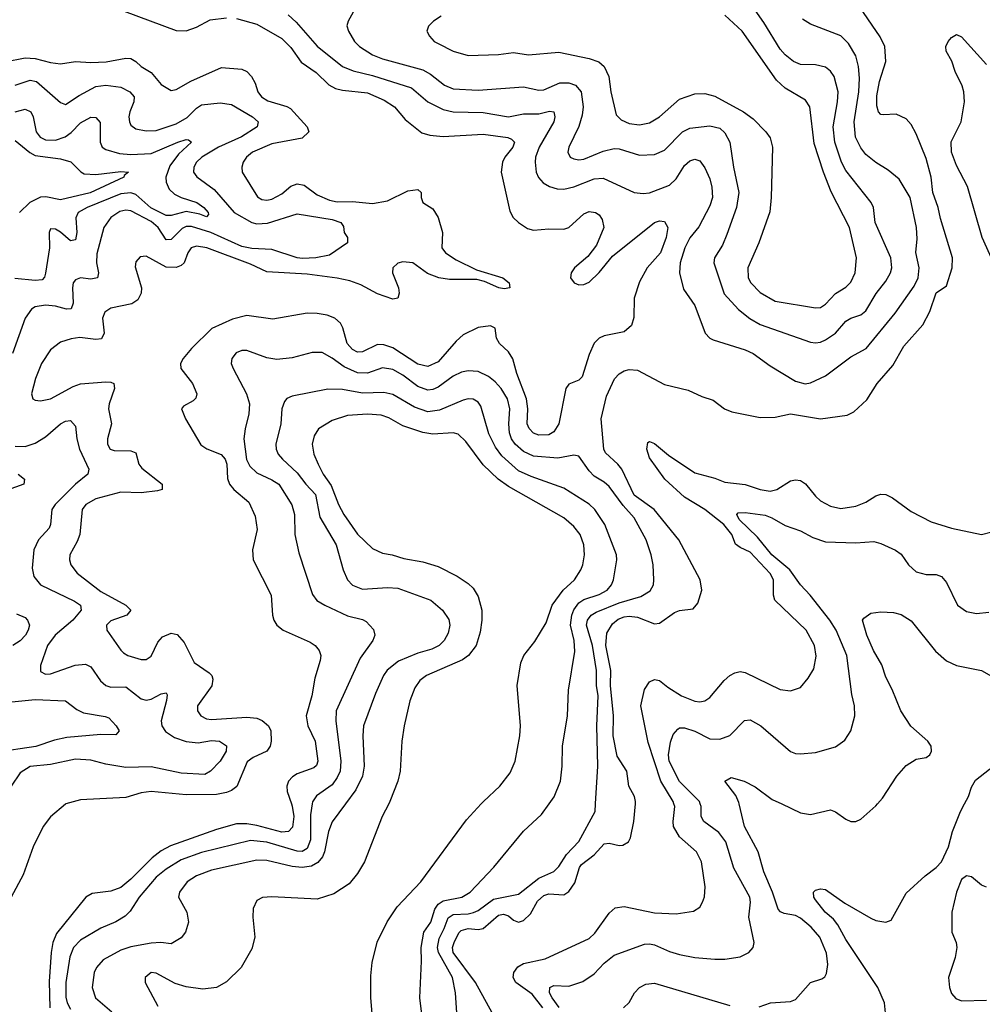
# Model space of a CAD drawing. Header units: inches. Extents: x 1678809 to 1859548, y 384609 to 522868.
# Tile 136 of 256: x 1742168 to 1745993, y 469204 to 473116. Entities that reach past the tile are written whole.
import ezdxf

# ---------------------------------------------------------------- set-up
doc = ezdxf.new("R2010")
doc.units = ezdxf.units.IN
doc.header["$MEASUREMENT"] = 0
doc.layers.add('B7446', color=7, linetype='Continuous')
doc.layers.add('B7447', color=7, linetype='Continuous')

msp = doc.modelspace()

# ---------------------------------------------------------------- linework, layer by layer
at = {"layer": 'B7446', "color": 5}
for points, elevation in [([(1742351.1, 470000), (1742350, 469999.7), (1742290, 469948.4), (1742260.7, 469910), (1742221.6, 469830), (1742181.4, 469718.6), (1742134.6, 469630)], 380), ([(1743247.8, 470000), (1743250.9, 469990.9), (1743256.7, 469950), (1743251.9, 469908.1), (1743236.1, 469890), (1743210, 469887.3), (1743110, 469913.9), (1743070, 469920.8), (1743030, 469920.5), (1742950, 469897.9), (1742766.9, 469833.1), (1742730, 469813.3), (1742694.2, 469785.8), (1742610, 469700.4), (1742570, 469668), (1742530, 469653.4), (1742455.8, 469644.2), (1742430.1, 469629.9), (1742314.2, 469485.8), (1742299.6, 469450), (1742292.9, 469410), (1742285, 469295), (1742287.3, 469190)], 420), ([(1743330.1, 470000), (1743323.7, 469956.3), (1743322.9, 469857.1), (1743310, 469823.1), (1743290, 469811.4), (1743270, 469811.8), (1743150, 469847.9), (1743085.5, 469854.5), (1742890, 469807.5), (1742810, 469777.9), (1742750, 469741.3), (1742710, 469708.4), (1742642.9, 469630), (1742606.5, 469573.5), (1742586.5, 469553.5), (1742550, 469531.5), (1742490, 469506.1), (1742410, 469459.1), (1742381.8, 469430), (1742367.3, 469392.7), (1742351.6, 469290), (1742351.9, 469231.9), (1742356.9, 469210), (1742370, 469184.3)], 440), ([(1743462.3, 470000), (1743410, 469928.4), (1743395, 469890), (1743379.6, 469810), (1743370.8, 469789.2), (1743353.1, 469766.9), (1743327.7, 469752.3), (1743290, 469747.5), (1743250, 469751.1), (1743150, 469775.8), (1743110, 469776), (1742930, 469737.2), (1742870, 469714.2), (1742833.8, 469690), (1742802.3, 469650), (1742798.7, 469630), (1742831.6, 469570), (1742838.9, 469530), (1742827.2, 469490), (1742810, 469467.8), (1742770, 469444.5), (1742729.2, 469449.2), (1742690, 469447), (1742610, 469431.6), (1742570, 469418.9), (1742499.8, 469380.2), (1742472.9, 469350), (1742464.1, 469330), (1742456.1, 469270), (1742469.1, 469230), (1742533.8, 469173.8)], 460), ([(1743634, 470000), (1743608.1, 469950), (1743538.3, 469770), (1743510, 469723.6), (1743477.4, 469682.6), (1743416.7, 469643.3), (1743350, 469622), (1743169.3, 469630.7), (1743132.4, 469627.6), (1743110, 469616.2), (1743095.2, 469584.8), (1743094.2, 469550), (1743101.8, 469470), (1743090, 469423.6), (1743048.3, 469350), (1742990, 469293.6), (1742950, 469270.7), (1742895.6, 469264.4), (1742830, 469272.9), (1742785.9, 469285.9), (1742710, 469327.4), (1742690, 469329.7), (1742666, 469310), (1742666.5, 469290), (1742716.2, 469196.2)], 480), ([(1743581.1, 469010), (1743563.1, 469230), (1743562.9, 469317.1), (1743568.5, 469370), (1743588.9, 469451.1), (1743628.2, 469531.8), (1743668.4, 469591.6), (1743762.3, 469690), (1743943.2, 469936.8), (1744001.7, 470000)], 480), ([(1743789.1, 468970), (1743758.2, 469230), (1743764.7, 469375.3), (1743763, 469430), (1743773.3, 469490), (1743801.9, 469530), (1743817.5, 469582.5), (1743830, 469601.9), (1743850, 469615.6), (1743925.1, 469630), (1743958.4, 469650), (1744051.2, 469748.8), (1744170, 469891.7), (1744241.9, 469958.1), (1744271.5, 470000)], 460), ([(1743917.6, 468970), (1743898.9, 469250), (1743888, 469310), (1743832.5, 469410), (1743827.8, 469430), (1743834.3, 469465.7), (1743854.8, 469505.2), (1743870, 469547.7), (1743890, 469560.8), (1743950, 469563.2), (1743971.7, 469568.3), (1743990, 469576.5), (1744050, 469621.3), (1744150, 469640.9), (1744230, 469704.7), (1744290, 469731.8), (1744310, 469751.1), (1744341.2, 469798.8), (1744390, 469850.3), (1744454.2, 469970), (1744456, 470000)], 440), ([(1744044.9, 469170), (1743979.1, 469290), (1743889.7, 469410), (1743887, 469430), (1743894, 469450), (1743912.2, 469487.8), (1743922.3, 469497.7), (1743950, 469504.9), (1743990, 469501), (1744010, 469505.3), (1744070, 469558.3), (1744090, 469561.5), (1744110, 469555.3), (1744130, 469537.9), (1744150, 469530.8), (1744170, 469536.8), (1744196.9, 469563.1), (1744225.8, 469614.2), (1744250, 469635.5), (1744270, 469642.4), (1744330, 469639.1), (1744350, 469652.1), (1744373.3, 469686.7), (1744392.7, 469747.3), (1744400.5, 469759.5), (1744450, 469797.5), (1744490, 469842.1), (1744510, 469844.4), (1744550, 469834.2), (1744564.4, 469835.6), (1744586.4, 469850), (1744594.6, 469865.4), (1744608.4, 469930), (1744614.3, 470000)], 420), ([(1744246, 469190), (1744203.9, 469243.9), (1744138.8, 469290), (1744128.4, 469310), (1744130.8, 469330), (1744147.5, 469352.5), (1744170, 469366.6), (1744255.4, 469384.6), (1744430, 469464.8), (1744453.4, 469486.6), (1744510, 469565.4), (1744533.5, 469586.5), (1744570, 469592.2), (1744690, 469567.6), (1744776.1, 469563.9), (1744845.8, 469574.2), (1744869.7, 469590), (1744881.5, 469610), (1744889, 469631), (1744892.2, 469670), (1744877.4, 469770), (1744856.8, 469810), (1744790, 469869.9), (1744765.9, 469910), (1744764, 469930), (1744770.8, 469990), (1744767.6, 470000)], 380), ([(1744311.5, 469191.5), (1744283.6, 469230), (1744273.6, 469250), (1744274, 469270), (1744290, 469278.7), (1744350, 469275.8), (1744405, 469295), (1744450, 469324.7), (1744490, 469366.7), (1744530, 469398.5), (1744650, 469442.3), (1744670, 469444.6), (1744690, 469440.5), (1744750, 469414.3), (1744790, 469402.3), (1744850.1, 469390.1), (1744930, 469383.8), (1744970, 469383.5), (1745030, 469392.3), (1745065.6, 469410), (1745082.6, 469430), (1745086.2, 469450), (1745065, 469550), (1745071.2, 469610), (1745069, 469630), (1745005, 469745), (1744973.3, 469850), (1744946.3, 469886.3), (1744886, 469930), (1744876, 469950), (1744875.3, 469990), (1744872, 470000)], 360), ([(1745106.2, 469193.8), (1745150.8, 469209.2), (1745230, 469214.9), (1745250, 469222.7), (1745309.8, 469290.2), (1745354.8, 469305.2), (1745366.7, 469313.3), (1745374.2, 469325.8), (1745378.6, 469361.4), (1745373.2, 469406.8), (1745346.5, 469470), (1745312.9, 469510), (1745270, 469546.4), (1745250, 469556.3), (1745205, 469565), (1745191, 469571), (1745181.9, 469581.9), (1745158.8, 469650), (1745124.5, 469730), (1745101.5, 469810), (1745048.3, 469910), (1745027.2, 470000)], 340), ([(1745195.6, 470000), (1745270, 469964.1), (1745310, 469958.6), (1745390, 469976), (1745410, 469968.9), (1745450, 469938.9), (1745470, 469930.3), (1745490, 469930.4), (1745510, 469939.1), (1745570, 469993), (1745576.1, 470000)], 340), ([(1745608.7, 469170), (1745603.5, 469210), (1745577.7, 469270), (1745450, 469460.7), (1745419.3, 469519.3), (1745401.7, 469541.7), (1745369, 469570), (1745330, 469619.5), (1745323, 469630), (1745322, 469650), (1745330, 469658), (1745350, 469663), (1745370, 469660.5), (1745446, 469606), (1745550, 469545.5), (1745570, 469537.3), (1745609.7, 469530.3), (1745630, 469538.7), (1745690, 469646), (1745765.6, 469714.4), (1745810, 469747.7), (1745830, 469770.5), (1745858.9, 469830), (1745874, 469890), (1745905.8, 469970), (1745922, 470000)], 320), ([(1746010, 469669.7), (1745990, 469677.3), (1745950, 469709.9), (1745930, 469714.1), (1745910, 469700.2), (1745890, 469649.7), (1745871.5, 469570), (1745871, 469491), (1745888.8, 469450), (1745892, 469430), (1745884.6, 469390), (1745858.9, 469310), (1745862.2, 469270), (1745870, 469246.5), (1745887, 469227), (1745910, 469217.6), (1746010, 469219.8)], 320), ([(1744567.6, 469190), (1744589, 469211), (1744611.1, 469250), (1744630, 469270.2), (1744656.4, 469283.6), (1744690, 469287.2), (1744990, 469199.7)], 340)]:
    msp.add_lwpolyline(points, dxfattribs=dict(at, elevation=elevation))
at = {"layer": 'B7447', "color": 5}
for points, elevation in [([(1743506.7, 473170), (1743473.4, 473110), (1743468.1, 473091.9), (1743474, 473070), (1743498.4, 473030), (1743517.8, 473010), (1743570, 472976.2), (1743610, 472961.1), (1743770, 472917.5), (1743800.2, 472900.2), (1743855.4, 472855.4), (1743890, 472841.5), (1743990, 472836.2), (1744170, 472849.1), (1744230, 472835.9), (1744250, 472837.9), (1744314.6, 472865.4), (1744350, 472865.3), (1744375.7, 472855.7), (1744398.7, 472830), (1744406.9, 472770), (1744403, 472737), (1744390, 472691.5), (1744349.4, 472610), (1744345.5, 472590), (1744355.6, 472570), (1744370, 472562.6), (1744390, 472558.6), (1744410, 472561.5), (1744486.8, 472593.2), (1744530, 472604.2), (1744550, 472602.5), (1744630, 472577.4), (1744690, 472580.1), (1744730, 472598), (1744801.6, 472670), (1744830, 472685.5), (1744910, 472694.6), (1744950, 472684.8), (1744970, 472667.1), (1744990.1, 472630), (1745004.2, 472530), (1745025.9, 472430), (1745016.2, 472370), (1744978.1, 472261.9), (1744960.4, 472219.6), (1744929, 472170), (1744926.5, 472150), (1744966.7, 472026.7), (1745024.1, 471964.1), (1745069.2, 471929.2), (1745110, 471904.8), (1745310, 471835.1), (1745330, 471831.6), (1745350, 471834.3), (1745370, 471843.7), (1745410, 471870.8), (1745450, 471917.6), (1745470, 471930.6), (1745510, 471943.1), (1745530, 471959.4), (1745571.5, 472028.5), (1745610, 472077.2), (1745628.5, 472110), (1745633.3, 472130), (1745628.6, 472170), (1745566.5, 472310), (1745559.8, 472370), (1745551.6, 472390), (1745450, 472516.8), (1745433.3, 472550), (1745406.2, 472630), (1745400.1, 472690), (1745418, 472790), (1745419.7, 472830), (1745404.3, 472890), (1745390, 472911.8), (1745370, 472927.1), (1745330, 472937.3), (1745270, 472938.1), (1745243.1, 472950), (1745210, 472976), (1745190, 472998.5), (1745124.6, 473104.6), (1745064.7, 473190)], 460), ([(1742582.4, 473150), (1742790, 473073.5), (1742830, 473071.4), (1742870, 473085.8), (1742924.6, 473115.4), (1742990, 473122.9)], 420), ([(1744614.3, 470000), (1744615.1, 470010), (1744611.1, 470030), (1744588.3, 470070), (1744579.7, 470130), (1744542.2, 470190), (1744526.1, 470270), (1744527.2, 470350), (1744515.2, 470470), (1744517, 470530), (1744496.8, 470630), (1744501.1, 470678.9), (1744524, 470716), (1744546.5, 470733.5), (1744570, 470742.8), (1744590, 470745.8), (1744622.3, 470742.3), (1744690, 470715.1), (1744710, 470717.6), (1744770, 470761), (1744790, 470768.9), (1744844.2, 470775.8), (1744862.8, 470797.2), (1744878.9, 470850), (1744871.4, 470890), (1744786.5, 471050), (1744688.8, 471170), (1744610, 471226.8), (1744560.5, 471330), (1744545.1, 471350), (1744494.9, 471394.9), (1744489.2, 471410), (1744478.3, 471530), (1744499.7, 471620.3), (1744530.8, 471689.2), (1744550, 471709.3), (1744570, 471720.9), (1744590, 471726.4), (1744622.9, 471722.9), (1744730, 471666.2), (1744824.4, 471644.4), (1744878.5, 471618.5), (1744923.8, 471603.8), (1744968.2, 471570), (1744997.7, 471557.7), (1745110, 471534.8), (1745170, 471536.8), (1745230, 471550.1), (1745350, 471530.1), (1745455.6, 471544.4), (1745482.3, 471557.7), (1745534.2, 471605.8), (1745575.6, 471670), (1745637.4, 471742.6), (1745681.2, 471818.8), (1745756, 471904), (1745783.7, 471956.3), (1745810, 472030.3), (1745850, 472058.7), (1745873.1, 472130), (1745874.1, 472170), (1745826.1, 472326.1), (1745817.5, 472370), (1745796.3, 472430), (1745789.9, 472490.1), (1745770, 472564.4), (1745730, 472662.3), (1745710, 472699.1), (1745690, 472722), (1745650, 472741), (1745598.3, 472738.3), (1745590, 472739.8), (1745580.7, 472750), (1745573.3, 472773.3), (1745573.2, 472813.2), (1745583.8, 472870), (1745609.3, 472950), (1745605.6, 473010), (1745587.5, 473047.5), (1745506.4, 473166.4)], 420), ([(1743030, 473121), (1743110, 473098.8), (1743210, 473041.5), (1743245.1, 473005.1), (1743286.9, 472946.9), (1743346.2, 472906.2), (1743396.6, 472856.6), (1743422.9, 472842.9), (1743450, 472835.9), (1743550, 472825.4), (1743616, 472796), (1743656.6, 472770), (1743700.1, 472720.1), (1743765.9, 472665.9), (1743797.5, 472657.5), (1743850, 472652.5), (1744010, 472661), (1744107.8, 472647.8), (1744121.8, 472641.8), (1744134, 472630), (1744127.5, 472610), (1744095.7, 472570), (1744086.4, 472550), (1744081.5, 472510), (1744114.9, 472354.9), (1744129.2, 472330), (1744150, 472310.2), (1744185.9, 472285.9), (1744210, 472279.8), (1744270, 472285.6), (1744330, 472283.6), (1744350, 472290.8), (1744410, 472344.3), (1744430, 472354.3), (1744455.2, 472350), (1744470, 472340.2), (1744481.9, 472321.9), (1744488.3, 472290), (1744459.5, 472220.5), (1744424.8, 472175.2), (1744372.6, 472130), (1744359.1, 472110), (1744356.3, 472090), (1744370.4, 472070), (1744390, 472063), (1744410, 472063.5), (1744430, 472072.7), (1744470, 472111), (1744523.6, 472176.4), (1744689.8, 472310), (1744710, 472316.4), (1744730, 472314.1), (1744743.8, 472290), (1744736.2, 472250), (1744714.6, 472190), (1744661.6, 472130), (1744630, 472074), (1744609.5, 472010), (1744607.8, 471932.2), (1744598.9, 471901.1), (1744570, 471876.1), (1744490, 471860.2), (1744470, 471850.5), (1744450, 471830.7), (1744430, 471785.6), (1744403.2, 471696.8), (1744390, 471683.7), (1744350, 471667.3), (1744338.5, 471650), (1744309.7, 471510.3), (1744290, 471478.7), (1744270, 471466.4), (1744230, 471465.5), (1744210, 471473.5), (1744191.8, 471491.8), (1744184.7, 471510), (1744187, 471570), (1744181.7, 471610), (1744143.1, 471710), (1744127.9, 471767.9), (1744110, 471796.5), (1744074, 471830), (1744062.4, 471850), (1744057.2, 471890), (1744039.1, 471899.1), (1743990, 471892.8), (1743930, 471863.9), (1743901.9, 471838.1), (1743830, 471756), (1743790, 471737.6), (1743750, 471748), (1743650, 471812.7), (1743615.3, 471824.7), (1743590, 471825.3), (1743530, 471797), (1743510, 471795.6), (1743490, 471805), (1743469.5, 471830), (1743451.7, 471891.7), (1743442, 471910), (1743419.8, 471930), (1743390, 471941.6), (1743350, 471948.8), (1743310, 471949.9), (1743173.5, 471926.5), (1743070, 471941.2), (1743013.5, 471926.5), (1742931.3, 471888.7), (1742851.1, 471810), (1742816.9, 471770), (1742807.2, 471750), (1742807.7, 471730), (1742854.5, 471670), (1742872.4, 471630), (1742867.3, 471612.7), (1742857.8, 471602.2), (1742818.9, 471581.1), (1742810.4, 471570), (1742826.1, 471530), (1742887.3, 471427.3), (1742911.4, 471411.4), (1742968.7, 471388.7), (1742984.7, 471370), (1742990.4, 471350), (1742993.1, 471293.1), (1743001.6, 471270), (1743018.8, 471250), (1743078.8, 471198.8), (1743104, 471144), (1743111.3, 471090), (1743092.4, 471010), (1743095.9, 470970), (1743167.6, 470830), (1743172, 470750), (1743177.6, 470730), (1743190.2, 470710), (1743214.9, 470690), (1743322.4, 470642.4), (1743342, 470630), (1743358.3, 470610), (1743364.4, 470590), (1743362.2, 470570), (1743340.4, 470499.6), (1743328.2, 470430), (1743306.5, 470350), (1743313, 470310), (1743342, 470250), (1743352.9, 470170), (1743347.7, 470152.3), (1743337.1, 470142.9), (1743270, 470119.2), (1743251.9, 470108.1), (1743236.2, 470090), (1743229, 470070), (1743230.6, 470050), (1743247.8, 470000)], 420), ([(1743235.3, 473135.3), (1743266.2, 473106.2), (1743350, 473010.8), (1743450.1, 472930.1), (1743493.4, 472913.4), (1743570, 472894.4), (1743724.8, 472844.8), (1743790.1, 472790.1), (1743850, 472759.8), (1743890, 472750.6), (1744010, 472747.3), (1744110, 472730.6), (1744170, 472742.5), (1744230, 472741.9), (1744272.7, 472752.7), (1744290, 472750.2), (1744294.3, 472730), (1744289.6, 472710), (1744231.7, 472610), (1744218, 472570), (1744216.2, 472550), (1744220.5, 472510), (1744228.9, 472488.9), (1744247.6, 472467.6), (1744272.7, 472452.7), (1744304, 472444), (1744330, 472442.6), (1744370, 472451.7), (1744450, 472483.3), (1744486.3, 472486.3), (1744610, 472429.2), (1744645.2, 472425.2), (1744670, 472428.5), (1744750, 472458.7), (1744776.5, 472483.5), (1744810, 472536.3), (1744830, 472555.7), (1744850, 472561.7), (1744870, 472555.2), (1744890, 472527.2), (1744910, 472484.4), (1744918.1, 472450), (1744920.1, 472410), (1744910, 472376.4), (1744867, 472293), (1744830.8, 472249.2), (1744810.4, 472209.6), (1744791.8, 472150), (1744789.6, 472110), (1744804.8, 472044.8), (1744850, 471981.1), (1744891, 471871), (1744910, 471850.3), (1744923.6, 471843.6), (1745050, 471804.2), (1745081.7, 471790), (1745150, 471741.1), (1745250, 471680.2), (1745289.4, 471669.4), (1745310, 471672.7), (1745370, 471700.6), (1745470, 471776), (1745531.7, 471810), (1745647.1, 471950), (1745722.1, 472057.9), (1745738.2, 472090), (1745742, 472130), (1745728.8, 472191.2), (1745734.2, 472245.8), (1745731.1, 472290), (1745705.8, 472410), (1745661.9, 472481.9), (1745618.8, 472518.8), (1745570, 472548.8), (1745530, 472580.8), (1745510, 472606.4), (1745489.5, 472649.5), (1745483, 472710), (1745502.1, 472830), (1745504.3, 472884.3), (1745500.9, 472930), (1745490, 472972.3), (1745460.9, 473020.9), (1745430, 473051.4), (1745310, 473098), (1745278, 473118)], 440), ([(1743842.4, 473130), (1743812.4, 473110), (1743792.4, 473090), (1743786, 473070), (1743796.4, 473050), (1743814.9, 473030), (1743830, 473020.9), (1743890, 472991.5), (1743950, 472973.6), (1744070, 472977.8), (1744130, 472985.4), (1744190, 472976.8), (1744310, 472987.3), (1744430, 472961.4), (1744468.4, 472948.4), (1744490.2, 472930), (1744509.4, 472890), (1744516.6, 472830), (1744538.4, 472738.4), (1744558.4, 472718.4), (1744590, 472703.5), (1744630, 472698.4), (1744670, 472705.8), (1744710, 472730.7), (1744790, 472800.1), (1744850, 472821.9), (1744890, 472822.5), (1744930, 472811.6), (1745044.5, 472750), (1745081.6, 472721.6), (1745132.7, 472670), (1745150, 472646), (1745159.1, 472610), (1745154.2, 472410), (1745147.9, 472352.1), (1745105, 472230), (1745061.3, 472130), (1745062.6, 472090), (1745073, 472070), (1745110, 472031.6), (1745170, 471998.2), (1745330, 471970.9), (1745350, 471972.1), (1745370, 471985.2), (1745410, 472027.8), (1745450, 472053.2), (1745470, 472072.6), (1745487.7, 472110), (1745492.5, 472170), (1745464.4, 472290), (1745392.1, 472432.1), (1745361.6, 472510), (1745324.6, 472624.6), (1745307, 472770), (1745290, 472795.7), (1745210, 472843.4), (1745175.4, 472875.4), (1745038.7, 473070), (1744970, 473133.7)], 480), ([(1746046.7, 472130), (1745991.5, 472250), (1745933.4, 472453.4), (1745890, 472536.8), (1745869.9, 472590), (1745869.5, 472630.5), (1745908.1, 472710), (1745922.1, 472790), (1745919.6, 472830), (1745913, 472853), (1745885.3, 472910), (1745871.8, 472951.8), (1745849.6, 472990.4), (1745847.8, 473010), (1745857, 473030), (1745870, 473044.9), (1745890, 473057.3), (1745910, 473048), (1746010, 472938.3)], 380), ([(1742108.8, 472948.8), (1742190, 472964.7), (1742230, 472962.4), (1742290, 472945.9), (1742330, 472941.3), (1742390, 472950.6), (1742450, 472945.4), (1742511.9, 472948.1), (1742590, 472963.6), (1742610, 472961.9), (1742630, 472950.1), (1742650, 472929.5), (1742690, 472905.7), (1742730, 472858.9), (1742770, 472834.2), (1742790, 472838.9), (1742847.9, 472872.1), (1742970, 472925.5), (1743050, 472920.1), (1743070.7, 472910.7), (1743089.5, 472890), (1743103.6, 472863.6), (1743114, 472830), (1743128.9, 472808.9), (1743154.2, 472794.2), (1743230, 472771.5), (1743243.4, 472763.4), (1743310.2, 472690), (1743316.9, 472670), (1743290, 472645.1), (1743170, 472623.4), (1743093.6, 472590), (1743069.3, 472570), (1743055.9, 472550), (1743050.3, 472530.3), (1743052.3, 472510), (1743112.2, 472412.2), (1743130, 472401.6), (1743150, 472399.3), (1743170, 472403.5), (1743210, 472424.6), (1743244.9, 472455.1), (1743270, 472463.8), (1743298.4, 472458.4), (1743350, 472420.7), (1743399, 472399), (1743430, 472393), (1743490, 472393.3), (1743570, 472385.3), (1743630, 472396.1), (1743710, 472435.4), (1743750, 472441.1), (1743763.6, 472430), (1743762.6, 472410), (1743770.2, 472390.2), (1743810, 472364.6), (1743830, 472330.3), (1743847.3, 472270), (1743844.9, 472210), (1743860.2, 472190), (1743901.9, 472161.9), (1743982.8, 472122.8), (1744087, 472090), (1744112.4, 472070), (1744115.3, 472050), (1744093.2, 472046.8), (1744072.3, 472050), (1744015.4, 472075.4), (1743983.8, 472083.8), (1743875.9, 472084.1), (1743833.5, 472090), (1743787.9, 472107.9), (1743730, 472149.9), (1743690, 472154.2), (1743670, 472148.5), (1743650.8, 472130), (1743649, 472110), (1743673, 472050), (1743675.8, 472030), (1743670.2, 472009.8), (1743650, 472006.2), (1743590, 472026.6), (1743522.9, 472062.9), (1743479.1, 472079.1), (1743430, 472089.7), (1743310, 472104.9), (1743150, 472114.4), (1743085, 472145), (1742911, 472210), (1742870, 472216.4), (1742849.4, 472210), (1742835.7, 472190), (1742821.7, 472150), (1742810, 472139), (1742790, 472131.3), (1742750, 472132.3), (1742670, 472176), (1742646.6, 472173.4), (1742630, 472154.5), (1742626.3, 472133.7), (1742651.9, 472050), (1742650.1, 472029.9), (1742637, 472003), (1742613.2, 471986.8), (1742530.4, 471970), (1742506.1, 471953.9), (1742496.8, 471930), (1742503.8, 471870), (1742492.4, 471847.6), (1742470, 471845.1), (1742406.7, 471853.3), (1742372, 471848), (1742330, 471834.6), (1742290, 471804.2), (1742255, 471750), (1742231.1, 471690), (1742214.9, 471630), (1742220.7, 471610), (1742230, 471604.4), (1742250, 471602.3), (1742290, 471609.4), (1742380.8, 471659.2), (1742410, 471669.1), (1742510, 471676.6), (1742530, 471675.5), (1742542, 471670), (1742545.2, 471650), (1742523.1, 471590), (1742521, 471570), (1742532.4, 471510), (1742517, 471450), (1742516.3, 471430), (1742527.3, 471410), (1742543.9, 471403.9), (1742610, 471403), (1742630, 471395.6), (1742641.5, 471350), (1742653.5, 471333.5), (1742734, 471270), (1742734.6, 471250), (1742715.7, 471244.3), (1742650, 471236.7), (1742570, 471238.9), (1742470, 471211.9), (1742430.9, 471190), (1742416.2, 471170), (1742406.3, 471070), (1742396.8, 471043.2), (1742367, 470990), (1742365.4, 470970), (1742370.9, 470950), (1742396.4, 470916.4), (1742490, 470843.9), (1742590.2, 470790), (1742609, 470770), (1742593.7, 470750), (1742530, 470727.7), (1742512.3, 470710), (1742513.6, 470690), (1742570, 470610.3), (1742580.9, 470600.9), (1742598, 470590), (1742650, 470574.4), (1742670, 470574), (1742690, 470587.2), (1742717, 470643), (1742735.5, 470664.5), (1742770, 470678.6), (1742793.6, 470673.6), (1742821.6, 470641.6), (1742861.5, 470561.5), (1742920.7, 470520.7), (1742931, 470510), (1742935.5, 470495.5), (1742930.9, 470469.1), (1742874, 470390), (1742874.6, 470370), (1742887, 470350), (1742910, 470338.2), (1742930, 470335.3), (1743070, 470344.9), (1743110, 470341.1), (1743131.5, 470331.5), (1743155.9, 470310), (1743165.7, 470290), (1743167.6, 470250), (1743162.8, 470230), (1743149.3, 470210), (1743095, 470185), (1743072.4, 470167.6), (1743030.7, 470069.3), (1743010, 470053.1), (1742990, 470045.1), (1742950, 470037.8), (1742830, 470036.6), (1742690, 470049.8), (1742650, 470043.7), (1742590, 470025), (1742410, 470015.8), (1742351.1, 470000)], 380), ([(1742150, 472856), (1742210, 472875.7), (1742235, 472870), (1742330, 472786.7), (1742350, 472778.7), (1742404.6, 472815.4), (1742470, 472850.1), (1742510, 472856.4), (1742570, 472847.4), (1742606, 472830), (1742622.5, 472810), (1742621.5, 472790), (1742605.4, 472750), (1742602.1, 472730), (1742603.8, 472710), (1742610, 472697), (1742630, 472682.2), (1742670, 472674.6), (1742710, 472675.6), (1742790, 472702.7), (1742832.9, 472727.1), (1742870, 472765), (1742890, 472777.4), (1742965.1, 472785.1), (1743010, 472778.6), (1743093.6, 472730), (1743115.5, 472710), (1743111.1, 472690), (1743049.4, 472650), (1742958.5, 472610), (1742891.8, 472570), (1742870.9, 472550), (1742859.8, 472530), (1742858.8, 472510), (1742871.3, 472491.3), (1742940.8, 472440.8), (1743020.4, 472350), (1743090, 472310.4), (1743110, 472305.4), (1743152.8, 472307.2), (1743270, 472345.1), (1743410, 472321.9), (1743443.8, 472310), (1743454.9, 472294.9), (1743457.1, 472270), (1743470.7, 472250), (1743470.8, 472230), (1743398.9, 472181.1), (1743344.7, 472170), (1743292.2, 472167.8), (1743270, 472170.5), (1743170, 472202.5), (1743090, 472207.3), (1743050, 472214.4), (1742926.9, 472270), (1742850, 472294.8), (1742830, 472293.7), (1742813.8, 472286.2), (1742770, 472243), (1742750, 472241.4), (1742717.5, 472290), (1742690, 472314.1), (1742610, 472357.1), (1742590, 472358.9), (1742566.4, 472353.6), (1742529.4, 472330), (1742502.3, 472290), (1742474.5, 472185.5), (1742473.7, 472150), (1742481.6, 472110), (1742476.5, 472090), (1742450, 472084.9), (1742410, 472089.8), (1742390, 472082.7), (1742381, 472070), (1742377.2, 472050), (1742380.1, 471990), (1742372.8, 471967.2), (1742353.5, 471966.5), (1742310, 471977.8), (1742270, 471981.9), (1742230, 471975.3), (1742214.2, 471965.8), (1742190.2, 471929.8), (1742139.8, 471790)], 360), ([(1742150, 472749.6), (1742190, 472760.1), (1742212.6, 472750), (1742221.8, 472730), (1742233.5, 472670), (1742248.8, 472648.8), (1742270, 472638.5), (1742310, 472637.6), (1742349.1, 472650.9), (1742372.2, 472667.8), (1742410, 472706.3), (1742450, 472728.6), (1742470, 472727.9), (1742487.3, 472707.3), (1742487.1, 472630), (1742495.9, 472610), (1742510, 472600.8), (1742564.8, 472584.8), (1742610, 472580.2), (1742690, 472584.2), (1742796.4, 472630), (1742830, 472640.6), (1742839.3, 472639.3), (1742850.2, 472630), (1742798.3, 472581.7), (1742764.3, 472535.7), (1742749.2, 472490.8), (1742749.7, 472470), (1742762.4, 472442.4), (1742782.4, 472422.4), (1742809.2, 472409.2), (1742872.1, 472390), (1742899.4, 472370), (1742917.1, 472350), (1742917.5, 472342.5), (1742910, 472333.3), (1742883.8, 472343.8), (1742830, 472353.8), (1742770, 472337.5), (1742750, 472338.7), (1742688.4, 472368.4), (1742630, 472421.6), (1742610, 472428.6), (1742570, 472423.7), (1742435.6, 472370), (1742400.8, 472350), (1742391.4, 472328.6), (1742395.1, 472270), (1742390, 472241.1), (1742370, 472237.7), (1742330, 472272.3), (1742310, 472284), (1742290, 472285.2), (1742285.5, 472270), (1742286.2, 472210), (1742270, 472109.2), (1742266.9, 472093.1), (1742257.2, 472082.8), (1742230, 472079.2), (1742148.2, 472088.2)], 340), ([(1742150, 472635.9), (1742207.9, 472587.9), (1742230, 472576.1), (1742330, 472563.7), (1742370.8, 472550.8), (1742410.9, 472510.9), (1742423.9, 472503.9), (1742470, 472500.4), (1742570, 472513.3), (1742600.7, 472510), (1742583.6, 472496.4), (1742581.7, 472490), (1742448.3, 472428.3), (1742330, 472399.7), (1742272.2, 472412.2), (1742250, 472410.6), (1742208.2, 472390), (1742167.7, 472350)], 320), ([(1744456, 470000), (1744464.7, 470150), (1744461, 470310), (1744466.1, 470430), (1744459.6, 470470), (1744459.8, 470530), (1744443.9, 470630), (1744420.7, 470710), (1744423.4, 470730), (1744438, 470750), (1744458.4, 470761.6), (1744550, 470799.2), (1744636.1, 470823.9), (1744673.2, 470846.8), (1744686.2, 470870), (1744688.1, 470890), (1744685.2, 470950), (1744676.8, 470990), (1744656.5, 471050), (1744610, 471136.5), (1744565.4, 471185.4), (1744510, 471261.8), (1744490, 471278.9), (1744450, 471302), (1744430, 471323.1), (1744390, 471381.5), (1744370, 471386.2), (1744305.8, 471374.2), (1744210, 471382.3), (1744170, 471400.8), (1744136.6, 471430), (1744122.7, 471450), (1744114.7, 471474.7), (1744111.5, 471510), (1744116, 471570), (1744105.9, 471610), (1744081.2, 471650), (1744057, 471677), (1744030, 471698.8), (1743990, 471717.6), (1743950, 471721.5), (1743923.9, 471716.1), (1743890, 471699.9), (1743830, 471656.2), (1743810, 471646.6), (1743790, 471643.9), (1743750, 471658.4), (1743690, 471703.5), (1743650, 471725.6), (1743610, 471732.4), (1743550, 471712.2), (1743510, 471713.3), (1743456.6, 471736.6), (1743410, 471771.7), (1743370, 471794.2), (1743330, 471794.2), (1743250, 471772.2), (1743190, 471765.4), (1743150, 471773), (1743070, 471801.1), (1743050, 471801.2), (1743027.8, 471792.2), (1743010.2, 471770), (1743008.4, 471750), (1743015.6, 471730), (1743069.4, 471630), (1743081.3, 471590), (1743078.6, 471550), (1743063.2, 471490), (1743058.3, 471450), (1743068.9, 471368.9), (1743082.2, 471342.2), (1743110, 471315.9), (1743170, 471288.4), (1743197.7, 471270), (1743248.8, 471188.8), (1743259.6, 471150), (1743260.9, 471070), (1743277.2, 470997.2), (1743331.5, 470831.5), (1743348.9, 470808.9), (1743380.3, 470790), (1743470, 470747.5), (1743530, 470733.4), (1743544.9, 470724.9), (1743573.6, 470693.6), (1743578.4, 470670), (1743571.1, 470650), (1743520.3, 470579.7), (1743425.9, 470370), (1743423.5, 470330), (1743443.9, 470170), (1743441, 470130), (1743430, 470104.6), (1743410, 470075.9), (1743347.6, 470032.4), (1743331.4, 470008.6), (1743330.1, 470000)], 440), ([(1744271.5, 470000), (1744291.6, 470028.4), (1744316.2, 470090), (1744324, 470150), (1744325.2, 470230), (1744344, 470350), (1744348.5, 470451.5), (1744374.2, 470605.8), (1744370.4, 470649.6), (1744356.6, 470710), (1744361.4, 470750), (1744370, 470771.3), (1744390, 470799), (1744410, 470811.8), (1744470, 470831.8), (1744501.6, 470850), (1744519.8, 470870), (1744527.1, 470890), (1744540.7, 470970), (1744539.4, 470990), (1744493.5, 471110), (1744452.9, 471170), (1744430, 471191.6), (1744330, 471254.7), (1744200.7, 471300.7), (1744150, 471323.4), (1744083.2, 471383.2), (1744058.1, 471418.1), (1744032.5, 471470), (1744000.2, 471580.2), (1743990, 471595.8), (1743970, 471608.2), (1743950, 471609.9), (1743930, 471604.4), (1743836, 471564), (1743790, 471557.6), (1743736.2, 471576.2), (1743650, 471627.4), (1743615.3, 471635.3), (1743530, 471631.5), (1743450, 471646.5), (1743391.8, 471648.2), (1743250, 471620.3), (1743230, 471610.8), (1743220.5, 471599.5), (1743209.6, 471570.4), (1743205.3, 471510), (1743185.1, 471430), (1743187.3, 471410), (1743194.8, 471390), (1743211.7, 471370), (1743270, 471316.2), (1743305.1, 471270), (1743343.6, 471230), (1743360, 471140), (1743424.8, 471030), (1743453.5, 470930), (1743471, 470890), (1743490, 470869.4), (1743530, 470852.7), (1743630, 470860.4), (1743670, 470856.8), (1743801.3, 470810), (1743847.7, 470770), (1743872.5, 470732.5), (1743876.5, 470710), (1743870, 470678), (1743855, 470650), (1743834, 470630), (1743805.4, 470614.6), (1743750, 470598.9), (1743672.7, 470567.3), (1743628.6, 470531.4), (1743613.9, 470510), (1743581.8, 470438.2), (1743534.1, 470310), (1743530.7, 470270), (1743536.8, 470150), (1743529.6, 470110), (1743503.5, 470056.5), (1743462.3, 470000)], 460), ([(1744001.7, 470000), (1744011, 470010), (1744076, 470070), (1744116.4, 470123.6), (1744136.8, 470170), (1744155.5, 470270), (1744157.2, 470310), (1744145.1, 470470), (1744159.6, 470560.4), (1744171.2, 470590), (1744214.4, 470645.6), (1744260.2, 470719.8), (1744283.7, 470790), (1744327.2, 470850), (1744372.2, 470890), (1744398, 470930), (1744405.6, 470950), (1744411.6, 470990), (1744409.3, 471030), (1744394.9, 471070), (1744370, 471102.4), (1744330, 471136.2), (1744110, 471261.4), (1744068.5, 471290), (1744010, 471347), (1743940.2, 471440.2), (1743910, 471469.8), (1743890, 471474.9), (1743810, 471469.4), (1743770, 471476.4), (1743690, 471502.7), (1743634.7, 471534.7), (1743604.7, 471544.7), (1743550, 471548.5), (1743470, 471543), (1743410, 471524.1), (1743355.6, 471490), (1743337.7, 471462.3), (1743330.1, 471430), (1743336.4, 471390), (1743353.9, 471350), (1743374.2, 471310), (1743405.1, 471265.1), (1743434.4, 471190), (1743456.3, 471150), (1743510, 471072.1), (1743570, 471015), (1743610, 470996.8), (1743648, 470990), (1743694.6, 470974.6), (1743770, 470961.6), (1743830, 470943.6), (1743905.6, 470905.6), (1743950, 470875.9), (1743970, 470856.8), (1743990, 470824.6), (1744004.2, 470770), (1744004.1, 470730), (1743997.3, 470682.7), (1743981.1, 470630), (1743950.9, 470589.1), (1743926.9, 470573.1), (1743784.5, 470510), (1743757.7, 470490), (1743738.6, 470461.4), (1743718.2, 470410), (1743695.6, 470310), (1743686.4, 470250), (1743679.3, 470130), (1743670.2, 470090), (1743639.2, 470010), (1743634, 470000)], 480), ([(1742150, 471421.9), (1742190, 471420.4), (1742230, 471434.1), (1742270, 471458.8), (1742330, 471510.8), (1742350, 471520.2), (1742370, 471523.6), (1742390, 471500.7), (1742395.5, 471450), (1742405.3, 471410), (1742443.2, 471330), (1742438.9, 471310), (1742390, 471269.9), (1742308.3, 471190), (1742295.1, 471170), (1742290.9, 471110), (1742284.7, 471095.3), (1742243.2, 471050), (1742224.6, 471010), (1742217.4, 470937.4), (1742224.3, 470904.3), (1742251.2, 470871.2), (1742386.3, 470806.3), (1742409.2, 470790), (1742412.8, 470770), (1742378.8, 470730), (1742309.5, 470670), (1742278.9, 470630), (1742250.3, 470550.3), (1742250, 470526.4), (1742270, 470515.2), (1742290, 470517.1), (1742388.1, 470551.9), (1742430, 470554.8), (1742450, 470544.2), (1742488.5, 470488.5), (1742510, 470470.2), (1742530, 470464.1), (1742590, 470464.7), (1742650, 470417.4), (1742670, 470412.2), (1742690, 470416.5), (1742730, 470436.8), (1742750, 470442), (1742753.7, 470433.7), (1742751.6, 470411.6), (1742730.6, 470330), (1742733.1, 470310), (1742747.5, 470287.5), (1742783.5, 470263.5), (1742830, 470247.9), (1742876.6, 470243.4), (1742930, 470251.9), (1742962, 470250), (1742990.2, 470230.2), (1742988.1, 470210), (1742964.9, 470170), (1742926.7, 470130), (1742903.1, 470116.9), (1742810, 470122.7), (1742690, 470147.2), (1742590, 470145.1), (1742510, 470158.6), (1742450, 470174.2), (1742390, 470177.6), (1742290, 470156.6), (1742210, 470149), (1742170, 470123.1), (1742133.8, 470070)], 360), ([(1744767.6, 470000), (1744764.4, 470010), (1744715, 470090), (1744664.7, 470244.7), (1744636.1, 470390), (1744650, 470454.9), (1744670, 470484.9), (1744690, 470494.6), (1744710, 470490.2), (1744743.4, 470463.4), (1744797.7, 470430), (1744850, 470407.8), (1744870, 470405.4), (1744890, 470410.2), (1744910, 470422.9), (1744967.4, 470490), (1744990, 470510.2), (1745010, 470521.4), (1745030, 470526), (1745050, 470521.8), (1745190, 470454.7), (1745230.8, 470449.2), (1745270, 470462), (1745300.7, 470499.3), (1745322.9, 470537.1), (1745332.9, 470587.1), (1745325.7, 470630), (1745292.2, 470690), (1745167.8, 470810), (1745163.2, 470830), (1745162.8, 470890), (1745150, 470915.8), (1745070, 471000.1), (1745030, 471018.4), (1745012.1, 471032.1), (1744997, 471070), (1744965.7, 471110), (1744890.3, 471170.3), (1744810, 471219), (1744731, 471290), (1744670, 471375.5), (1744660.2, 471410), (1744664.3, 471435.7), (1744670, 471439.7), (1744690, 471431.7), (1744745.8, 471385.8), (1744850, 471315.1), (1744930, 471293.8), (1744970, 471278.3), (1745050, 471268.7), (1745110, 471249.2), (1745150, 471242.8), (1745176.8, 471250), (1745230, 471283.5), (1745250, 471287.6), (1745270, 471284.7), (1745290, 471271.2), (1745330, 471222.2), (1745350, 471204.7), (1745390, 471183.5), (1745430, 471173.2), (1745490, 471182.9), (1745530, 471198.4), (1745570, 471224.7), (1745590, 471231), (1745610, 471229.4), (1745636.4, 471216.4), (1745710, 471161.5), (1745790, 471121.2), (1745870, 471096.1), (1745990, 471070.3), (1746030, 471081.7)], 380), ([(1742161.7, 471310), (1742187.2, 471290), (1742184, 471270), (1742099.7, 471240.3)], 340), ([(1744872, 470000), (1744868.6, 470010), (1744790, 470088.8), (1744748.5, 470170), (1744745.2, 470194.8), (1744754, 470246), (1744764.2, 470275.8), (1744782.5, 470297.5), (1744790, 470301.8), (1744810, 470302), (1744850, 470288.8), (1744910, 470258.6), (1744950, 470257.2), (1744990, 470271.8), (1745048, 470332), (1745070, 470333.6), (1745113.1, 470310), (1745230, 470208.7), (1745250, 470200.3), (1745270, 470198.9), (1745330, 470204.7), (1745410, 470226.7), (1745446.7, 470253.3), (1745469.8, 470290.2), (1745486.6, 470350), (1745485.3, 470390), (1745474.4, 470434.4), (1745454.1, 470590), (1745412.2, 470690), (1745386.4, 470730), (1745308.5, 470830), (1745270.8, 470870.8), (1745228, 470930), (1745156, 470990), (1745099.9, 471059.9), (1745026.7, 471130), (1745017.4, 471150), (1745022.9, 471157.1), (1745050, 471158.5), (1745130, 471147.7), (1745156.9, 471136.9), (1745210, 471105.8), (1745270, 471085.6), (1745319, 471059), (1745370, 471041), (1745490, 471036.8), (1745562.2, 471042.2), (1745590, 471034.7), (1745648, 471008), (1745670, 470992.9), (1745699.1, 470950), (1745730, 470922.6), (1745770, 470912), (1745810, 470912), (1745830, 470904), (1745850, 470879.5), (1745894.4, 470790), (1745930, 470764.2), (1745970, 470756), (1746018, 470762)], 360), ([(1745576.1, 470000), (1745596.6, 470023.4), (1745653.3, 470110), (1745690, 470153), (1745730, 470178), (1745770, 470184), (1745784.5, 470195.5), (1745791.3, 470210), (1745789.6, 470230), (1745776.9, 470250), (1745709.2, 470309.2), (1745669.1, 470370), (1745635, 470455), (1745610, 470503.7), (1745593.2, 470553.2), (1745560.3, 470610), (1745534.3, 470670), (1745517.2, 470730), (1745521.5, 470738.5), (1745550, 470758), (1745590, 470763.8), (1745640.5, 470760.5), (1745670, 470753), (1745710, 470727), (1745806.5, 470606.5), (1745850, 470568.4), (1745890, 470550.2), (1745990, 470530.2), (1746090, 470473.1)], 340), ([(1742155.1, 470755.1), (1742190, 470740.3), (1742199.6, 470730), (1742206.9, 470710), (1742202.2, 470690), (1742190.8, 470670), (1742170, 470648), (1742140.2, 470630)], 340), ([(1742110, 470403.1), (1742230, 470415.4), (1742349.5, 470409.5), (1742395.2, 470375.2), (1742421.9, 470361.9), (1742507.8, 470347.8), (1742521.6, 470341.6), (1742551.8, 470310), (1742563.1, 470290), (1742550, 470274), (1742490, 470276.5), (1742355.7, 470264.3), (1742306.3, 470253.7), (1742232.3, 470227.7), (1742070, 470204.1)], 340), ([(1745922, 470000), (1745938.3, 470030), (1745950, 470066), (1745965.8, 470094.2), (1746021.5, 470138.5), (1746049.5, 470150.5), (1746090, 470157.4), (1746110, 470166.3), (1746133.4, 470186.6), (1746170, 470251.9), (1746190, 470270.2), (1746250, 470301.7), (1746275.1, 470295.1), (1746316.9, 470256.9), (1746353.7, 470213.7), (1746359.2, 470190), (1746351.3, 470170), (1746313.2, 470126.8), (1746284.6, 470075.4), (1746276.1, 470050), (1746269.5, 470000)], 320), ([(1745027.2, 470000), (1745025.9, 470005.9), (1745013.2, 470033.2), (1744970, 470091), (1744995.1, 470104.9), (1745046.8, 470090), (1745090, 470067.6), (1745158.1, 470018.1), (1745195.6, 470000)], 340)]:
    msp.add_lwpolyline(points, dxfattribs=dict(at, elevation=elevation))

doc.saveas('drawing.dxf')
